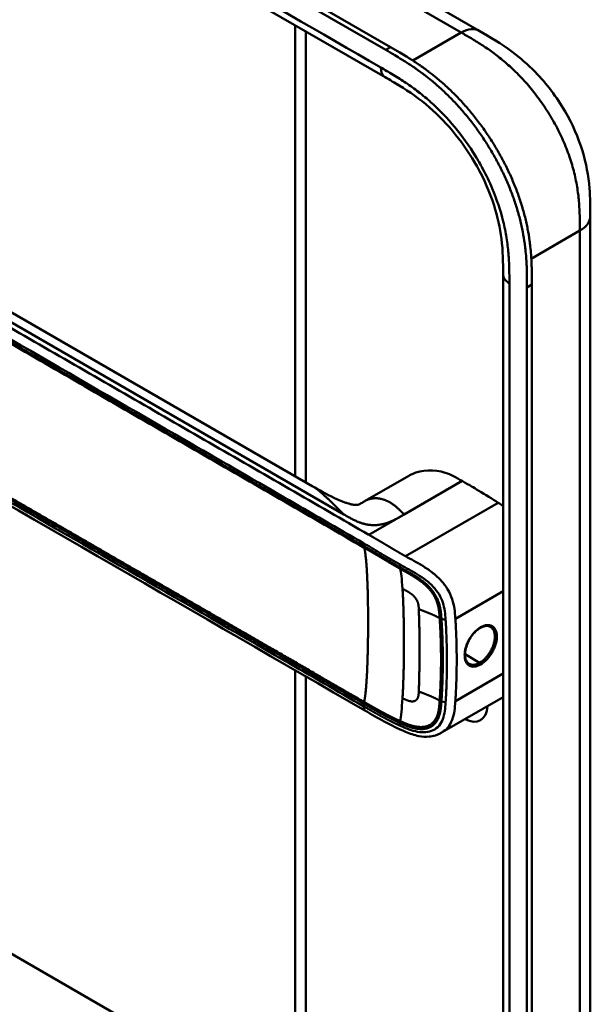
# Model space of a CAD drawing. Header units: millimetres. Extents: x 20 to 833, y 20 to 574.
# Tile 3 of 14: x 216 to 248, y 92 to 147. Entities that reach past the tile are written whole.
import ezdxf

# ---------------------------------------------------------------- set-up
doc = ezdxf.new("R2010")
doc.units = ezdxf.units.MM
doc.header["$LTSCALE"] = 2
doc.layers.add('Sichtbare Kanten(DIN)', color=7, linetype='Continuous', lineweight=50)
doc.layers.add('Sichtbare tangentiale Kanten(DIN)', color=7, linetype='Continuous', lineweight=50)

msp = doc.modelspace()

# ---------------------------------------------------------------- linework, layer by layer
at = {"layer": 'Sichtbare Kanten(DIN)'}
for p, q in [((236.156, 145.721), (191.33, 171.601)), ((191.605, 171.759), (236.43, 145.879)), ((236.122, 144.191), (195.131, 167.857)), ((231.473, 152.53), (241.402, 146.797)), ((231.076, 121.791), (231.076, 147.104)), ((236.122, 144.191), (236.122, 144.191)), ((232.029, 121.241), (200.261, 139.582)), ((247.642, 136.395), (247.642, 136.395)), ((242.745, 133.129), (242.745, 133.129)), ((242.745, 71.261), (242.745, 133.129)), ((244.086, 69.873), (244.086, 132.394)), ((244.361, 132.552), (244.361, 70.031)), ((237.456, 121.822), (234.998, 120.403)), ((231.076, 120.89), (231.076, 120.89)), ((231.076, 120.094), (231.076, 120.094)), ((234.655, 118.824), (234.655, 118.824)), ((234.569, 118.078), (234.569, 118.078)), ((234.781, 117.955), (234.781, 117.955)), ((239.229, 115.966), (239.229, 115.966)), ((237.702, 115.084), (237.703, 115.085)), ((239.247, 114.176), (239.247, 114.176)), ((231.076, 111.241), (231.076, 111.242)), ((231.076, 111.092), (231.076, 111.092)), ((231.076, 79.076), (231.076, 110.894)), ((239.347, 110.545), (239.347, 110.545)), ((239.58, 110.469), (239.58, 110.469)), ((242.745, 109.393), (239.324, 107.419)), ((234.987, 108.636), (234.987, 108.636)), ((239.324, 107.419), (239.324, 107.419))]:
    msp.add_line(p, q, dxfattribs=at)
for centre, major_axis, start_param, end_param in [((238.741, 115.683), (-2.8, 4.85), 0.009893, 0.010537), ((238.684, 115.651), (-2.76, 4.78), 6.246868, 6.247662), ((238.684, 115.651), (-2.34, 4.053), 6.056192, 6.056239), ((238.712, 115.667), (-2.32, 4.018), 6.063042, 6.063091), ((238.797, 115.716), (-2.3, 3.984), 6.09801, 6.098059), ((238.627, 115.618), (-2.3, 3.984), 6.012295, 6.012343), ((238.571, 115.585), (-2.26, 3.914), 5.965961, 5.96598), ((238.74, 115.684), (2.799, -4.849), 3.755149, 3.755152), ((238.684, 115.651), (-2.76, 4.78), 0.596305, 0.596308), ((238.854, 115.749), (-2.26, 3.914), 0.608456, 0.608473), ((238.911, 115.781), (-1.91, 3.309), 0.599588, 0.599593), ((238.627, 115.618), (2.3, -3.984), 3.918137, 3.918157), ((238.684, 115.651), (2.34, -4.053), 3.935383, 3.935402), ((238.571, 115.585), (-2.26, 3.914), 0.758688, 0.758708), ((238.712, 115.667), (-2.32, 4.018), 0.802604, 0.802622), ((238.684, 115.651), (2.34, -4.053), 5.30555, 5.3057), ((238.854, 115.748), (-2.26, 3.914), 2.483048, 2.483052), ((238.684, 115.651), (-2.76, 4.78), 2.193163, 2.193278), ((238.684, 115.65), (-2.76, 4.78), 2.502702, 2.502706), ((238.741, 115.684), (2.8, -4.85), 5.62772, 5.627723), ((240.551, 109.707), (0.93, -1.611), 5.076761, 5.076776), ((240.551, 109.707), (0.93, -1.611), 5.538923, 7.027295)]:
    msp.add_ellipse(centre, major_axis=major_axis, ratio=0.57735, start_param=start_param, end_param=end_param, dxfattribs=at)
for points, knots in [([(241.402, 146.797), (242.002, 146.451), (242.639, 146.076), (243.7, 145.282), (244.137, 144.905), (245.179, 143.841), (245.762, 143.078), (246.636, 141.569), (246.967, 140.816), (247.411, 139.362), (247.538, 138.644), (247.64, 137.419), (247.642, 136.892), (247.642, 136.395)], [0, 0, 0, 0, 0.636767, 0.636767, 1.094754, 1.094754, 1.798559, 1.798559, 2.40297, 2.40297, 2.975021, 2.975021, 3.432636, 3.432636, 3.432636, 3.432636]), ([(244.086, 132.394), (244.086, 132.492), (244.086, 132.687), (244.085, 132.934), (244.081, 133.183), (244.076, 133.385), (244.067, 133.64), (244.056, 133.846), (244.035, 134.158), (244.006, 134.475), (243.946, 134.959), (243.874, 135.398), (243.759, 135.956), (243.646, 136.408), (243.478, 136.976), (243.324, 137.432), (243.106, 138.002), (242.912, 138.455), (242.648, 139.015), (242.419, 139.458), (242.114, 140.002), (241.854, 140.427), (241.513, 140.946), (241.227, 141.348), (240.855, 141.835), (240.547, 142.21), (240.15, 142.659), (239.825, 143.001), (239.41, 143.407), (239.073, 143.713), (238.689, 144.037), (238.431, 144.241), (238.172, 144.437), (238, 144.563), (237.784, 144.715), (237.611, 144.832), (237.395, 144.974), (237.223, 145.085), (236.965, 145.245), (236.622, 145.451), (236.325, 145.623), (236.156, 145.721)], [0.0000095, 0.0000095, 0.0000095, 0.0000095, 0.0208425, 0.0416756, 0.0520922, 0.0729253, 0.0833418, 0.1041749, 0.1145915, 0.1458411, 0.1666742, 0.2083404, 0.2291735, 0.2708396, 0.2916727, 0.3333389, 0.354172, 0.3958382, 0.4166713, 0.4583375, 0.4791706, 0.5208368, 0.5416698, 0.583336, 0.6041691, 0.6458353, 0.6666684, 0.7083346, 0.7291677, 0.7708339, 0.7916669, 0.8229166, 0.8333331, 0.8541662, 0.8645828, 0.8854159, 0.8958324, 0.9166655, 0.927082, 0.9583317, 0.9999979, 0.9999979, 0.9999979, 0.9999979]), ([(236.43, 145.879), (236.599, 145.781), (236.896, 145.609), (237.239, 145.404), (237.497, 145.243), (237.67, 145.133), (237.885, 144.99), (238.058, 144.873), (238.274, 144.721), (238.447, 144.595), (238.705, 144.4), (238.963, 144.195), (239.347, 143.872), (239.684, 143.566), (240.099, 143.16), (240.425, 142.817), (240.821, 142.369), (241.129, 141.994), (241.501, 141.507), (241.787, 141.104), (242.129, 140.586), (242.388, 140.16), (242.694, 139.617), (242.922, 139.174), (243.187, 138.613), (243.38, 138.16), (243.598, 137.591), (243.753, 137.134), (243.92, 136.566), (244.033, 136.114), (244.148, 135.557), (244.22, 135.118), (244.28, 134.633), (244.309, 134.316), (244.33, 134.004), (244.341, 133.798), (244.351, 133.543), (244.355, 133.342), (244.359, 133.092), (244.361, 132.846), (244.361, 132.65), (244.361, 132.552)], [-0.9999979, -0.9999979, -0.9999979, -0.9999979, -0.9583317, -0.927082, -0.9166655, -0.8958324, -0.8854159, -0.8645828, -0.8541662, -0.8333331, -0.8229166, -0.7916669, -0.7708339, -0.7291677, -0.7083346, -0.6666684, -0.6458353, -0.6041691, -0.583336, -0.5416698, -0.5208368, -0.4791706, -0.4583375, -0.4166713, -0.3958382, -0.354172, -0.3333389, -0.2916727, -0.2708396, -0.2291735, -0.2083404, -0.1666742, -0.1458411, -0.1145915, -0.1041749, -0.0833418, -0.0729253, -0.0520922, -0.0416756, -0.0208425, -0.0000095, -0.0000095, -0.0000095, -0.0000095]), ([(242.745, 133.129), (242.745, 133.791), (242.738, 134.438), (242.576, 135.725), (242.44, 136.36), (242.001, 137.729), (241.673, 138.48), (240.929, 139.813), (240.519, 140.419), (239.619, 141.537), (239.118, 142.054), (238.055, 142.977), (237.486, 143.373), (236.652, 143.884), (236.389, 144.037), (236.122, 144.191)], [0, 0, 0, 0, 0.609028, 0.609028, 1.140262, 1.140262, 1.745142, 1.745142, 2.28517, 2.28517, 2.850958, 2.850958, 3.470181, 3.470181, 3.753639, 3.753639, 3.753639, 3.753639]), ([(247.642, 136.395), (247.642, 125.508), (247.642, 114.622), (247.642, 93.999), (247.642, 84.263), (247.642, 74.527)], [0, 0, 0, 0, 10, 10, 18.94314, 18.94314, 18.94314, 18.94314]), ([(234.987, 108.636), (225.559, 114.08), (216.131, 119.523), (204.137, 126.448), (201.57, 127.929), (197.721, 130.152), (196.422, 130.89), (194.673, 132.128), (194.112, 132.575), (193.436, 133.331), (193.235, 133.611), (193.018, 134.069), (192.96, 134.233), (192.901, 134.495), (192.886, 134.586), (192.872, 134.729), (192.868, 134.778), (192.864, 134.856), (192.863, 134.883), (192.862, 134.925), (192.862, 134.94), (192.862, 134.964), (192.862, 134.973), (192.862, 134.987), (192.862, 134.992), (192.862, 135), (192.862, 135.003), (192.862, 135.007), (192.862, 135.009), (192.862, 135.012), (192.862, 135.013), (192.862, 135.015)], [0.000012, 0.000012, 0.000012, 0.000012, 10, 10, 12.721815, 12.721815, 14.083382, 14.083382, 14.788117, 14.788117, 15.165559, 15.165559, 15.364309, 15.364309, 15.466235, 15.466235, 15.51796, 15.51796, 15.544267, 15.544267, 15.557804, 15.557804, 15.564928, 15.564928, 15.568801, 15.568801, 15.570957, 15.570957, 15.572137, 15.572137, 15.573377, 15.573377, 15.573377, 15.573377]), ([(240.448, 121.525), (240.105, 121.723), (239.81, 121.884), (239.501, 121.986), (238.86, 122.199), (238.177, 122.162), (237.634, 121.914), (237.573, 121.886), (237.514, 121.855), (237.456, 121.821)], [-2.989299, -2.989299, -2.989299, -2.989299, -2.535557, -2.535557, -2.535557, -1.593411, -1.593411, -1.593411, -1.487163, -1.487163, -1.487163, -1.487163]), ([(232.03, 121.24), (232.417, 121.017), (232.819, 120.78), (233.443, 120.486), (233.626, 120.407), (233.878, 120.315), (233.936, 120.295), (234.047, 120.261), (234.101, 120.245), (234.176, 120.225), (234.2, 120.219), (234.246, 120.209), (234.267, 120.205), (234.325, 120.194), (234.356, 120.189), (234.428, 120.18), (234.454, 120.179), (234.497, 120.179), (234.512, 120.181), (234.566, 120.187), (234.597, 120.19), (234.751, 120.264), (234.802, 120.291), (234.875, 120.332)], [0, 0, 0, 0, 0.412798, 0.412798, 0.571706, 0.571706, 0.617207, 0.617207, 0.658837, 0.658837, 0.679527, 0.679527, 0.700225, 0.700225, 0.742052, 0.742052, 0.82549, 0.82549, 0.921407, 0.921407, 1.209516, 1.209516, 1.309538, 1.309538, 1.309538, 1.309538]), ([(242.465, 120.306), (242.136, 120.514), (241.743, 120.759), (241.024, 121.192), (240.946, 121.237), (240.448, 121.525)], [-1.067267, -1.067267, -1.067267, -1.067267, -0.527761, -0.527761, 0, 0, 0, 0]), ([(242.031, 113.34), (241.966, 113.378), (241.886, 113.396), (241.712, 113.384), (241.617, 113.356), (241.503, 113.299), (241.485, 113.289), (241.467, 113.279)], [0, 0, 0, 0, 0.1124138, 0.1124138, 0.2176118, 0.2176118, 0.2371353, 0.2371353, 0.2371353, 0.2371353]), ([(241.467, 113.279), (241.382, 113.23), (241.294, 113.163), (241.128, 113.006), (241.046, 112.911), (240.902, 112.707), (240.836, 112.595), (240.729, 112.366), (240.686, 112.246), (240.627, 112.016), (240.611, 111.902), (240.608, 111.697), (240.619, 111.603), (240.666, 111.446), (240.701, 111.381), (240.77, 111.304), (240.799, 111.28), (240.831, 111.262)], [0, 0, 0, 0, 0.0929743, 0.0929743, 0.1876662, 0.1876662, 0.2826213, 0.2826213, 0.3785871, 0.3785871, 0.4744447, 0.4744447, 0.5687909, 0.5687909, 0.662474, 0.662474, 0.7185746, 0.7185746, 0.7185746, 0.7185746]), ([(239.324, 107.419), (239.319, 107.416), (239.314, 107.413), (239.303, 107.407), (239.296, 107.403), (239.28, 107.394), (239.271, 107.388), (239.245, 107.374), (239.229, 107.366), (239.183, 107.342), (239.154, 107.328), (239.065, 107.287), (239.006, 107.265), (238.827, 107.207), (238.707, 107.184), (238.396, 107.156), (238.204, 107.17), (237.757, 107.254), (237.505, 107.343), (236.847, 107.62), (236.456, 107.82), (235.706, 108.222), (235.347, 108.428), (234.987, 108.636)], [0, 0, 0, 0, 0.004984, 0.004984, 0.010551, 0.010551, 0.018857, 0.018857, 0.032649, 0.032649, 0.058506, 0.058506, 0.111776, 0.111776, 0.219064, 0.219064, 0.389016, 0.389016, 0.623188, 0.623188, 1.027902, 1.027902, 1.409262, 1.409262, 1.409262, 1.409262])]:
    msp.add_open_spline(points, degree=3, knots=knots, dxfattribs=at)
for points, degree in [([(232.029, 121.241), (232.029, 121.24), (232.03, 121.24), (232.03, 121.24), (232.03, 121.24), (232.03, 121.24), (232.03, 121.24), (232.03, 121.24)], 7), ([(235.007, 120.408), (234.98, 120.392), (234.954, 120.377), (234.927, 120.362), (234.901, 120.347), (234.875, 120.332)], 5), ([(234.998, 120.403), (235.001, 120.404), (235.004, 120.406), (235.007, 120.408)], 3), ([(242.465, 120.306), (242.557, 120.248), (242.651, 120.188), (242.745, 120.126)], 3), ([(242.031, 113.34), (242.031, 113.34), (242.031, 113.34), (242.031, 113.34)], 3), ([(238.046, 112.931), (238.047, 112.931), (238.047, 112.931), (238.047, 112.931)], 3), ([(238.048, 111.263), (238.048, 111.263), (238.048, 111.262), (238.048, 111.262)], 3)]:
    msp.add_open_spline(points, degree=degree, dxfattribs=at)
at = {"layer": 'Sichtbare tangentiale Kanten(DIN)'}
for p, q in [((240.399, 146.7), (230.473, 152.431)), ((231.662, 146.766), (231.662, 121.452)), ((237.676, 145.128), (240.399, 146.7)), ((240.402, 146.698), (240.399, 146.7)), ((241.489, 146.046), (241.489, 146.046)), ((236.156, 145.721), (236.43, 145.879)), ((243.606, 144.338), (243.606, 144.338)), ((199.62, 139.382), (233.802, 119.646)), ((247.03, 136.855), (247.03, 136.855)), ((247.056, 135.578), (244.33, 134.004)), ((244.086, 132.394), (244.361, 132.552)), ((237.194, 119.646), (240.448, 121.525)), ((231.662, 120.552), (231.662, 120.552)), ((242.465, 120.306), (237.262, 117.303)), ((231.662, 119.756), (231.662, 119.756)), ((235.213, 118.502), (237.149, 119.62)), ((237.149, 119.62), (237.194, 119.646)), ((234.723, 117.989), (234.723, 117.989)), ((234.933, 117.868), (234.933, 118.017)), ((236.949, 116.686), (236.959, 116.83)), ((242.745, 115.342), (240.064, 113.795)), ((239.283, 113.777), (239.516, 113.726)), ((239.343, 112.527), (239.343, 112.527)), ((239.579, 112.391), (239.579, 112.391)), ((240.135, 112.07), (240.135, 112.07)), ((241.427, 111.323), (240.609, 111.796)), ((231.662, 110.903), (231.662, 110.903)), ((231.662, 110.754), (231.662, 110.754)), ((231.662, 110.556), (231.662, 78.259)), ((242.745, 110.718), (240.064, 109.17)), ((234.933, 108.866), (234.933, 109.015)), ((239.283, 109.153), (239.516, 109.102)), ((236.949, 107.941), (236.959, 107.786)), ((206.756, 99.824), (231.076, 85.783))]:
    msp.add_line(p, q, dxfattribs=at)
for centre, major_axis, ratio, start_param, end_param in [((236.671, 108.771), (0.206, 7.959), 0.058822, 5.715032, 6.102647), ((236.67, 115.561), (0.174, -7.758), 0.062155, 0.250345, 0.637485)]:
    msp.add_ellipse(centre, major_axis=major_axis, ratio=ratio, start_param=start_param, end_param=end_param, dxfattribs=at)
for points, degree in [([(235.873, 144.741), (222.21, 152.629), (208.546, 160.518), (194.883, 168.406)], 3), ([(240.402, 146.698), (240.792, 146.924), (241.146, 146.945), (241.402, 146.797)], 3), ([(236.122, 144.191), (235.968, 144.28), (235.873, 144.47), (235.873, 144.741)], 3), ([(247.056, 135.578), (247.447, 135.804), (247.642, 136.099), (247.642, 136.395)], 3), ([(247.056, 73.71), (247.056, 104.644), (247.056, 135.578)], 2), ([(242.745, 133.129), (242.745, 132.952), (242.862, 132.774), (243.096, 132.639)], 3), ([(243.096, 70.771), (243.096, 91.394), (243.096, 112.016), (243.096, 132.639)], 3), ([(232.03, 121.24), (232.166, 121.162), (232.324, 121.052), (232.512, 120.9), (232.739, 120.698), (233.016, 120.43), (233.362, 120.084), (233.802, 119.646)], 7), ([(237.194, 119.646), (236.839, 120), (236.551, 120.288), (236.23, 120.487), (235.884, 120.594), (235.554, 120.615), (235.265, 120.553), (235.007, 120.408)], 7), ([(233.802, 119.646), (234.539, 119.221), (235.078, 118.909), (235.875, 118.902), (236.422, 119.2), (237.149, 119.62)], 5), ([(234.946, 109.119), (235.12, 109.921), (235.208, 112.218), (235.208, 114.98), (235.12, 117.176), (234.946, 117.778)], 5), ([(238.01, 114.334), (238, 114.546), (237.995, 114.728), (237.902, 114.923), (237.753, 115.096), (237.548, 115.251), (237.337, 115.35), (237.097, 115.473)], 7), ([(237.097, 109.333), (237.161, 110.374), (237.193, 111.733), (237.193, 113.184), (237.161, 114.506), (237.097, 115.473)], 5), ([(239.183, 113.816), (238.978, 113.943), (238.746, 114.049), (238.5, 114.143), (238.251, 114.235), (238.01, 114.334)], 5), ([(238.01, 114.334), (238.047, 113.431), (238.06, 112.513), (238.059, 111.588), (238.047, 110.655), (238.01, 109.709)], 5), ([(241.484, 113.317), (241.484, 113.298), (241.478, 113.285), (241.467, 113.279)], 3), ([(241.427, 111.323), (241.459, 111.305), (241.484, 111.261), (241.484, 111.224)], 3), ([(238.01, 109.709), (238, 109.487), (237.995, 109.293), (237.902, 109.154), (237.754, 109.086), (237.547, 109.108), (237.337, 109.211), (237.097, 109.333)], 7), ([(239.183, 109.192), (238.978, 109.318), (238.746, 109.424), (238.5, 109.519), (238.251, 109.611), (238.01, 109.709)], 5), ([(234.987, 108.636), (234.959, 108.652), (234.941, 108.686), (234.933, 108.737), (234.933, 108.8), (234.933, 108.866)], 5)]:
    msp.add_open_spline(points, degree=degree, dxfattribs=at)
for points, degree, knots in [([(247.056, 135.578), (247.056, 135.783), (247.056, 135.995), (247.053, 136.209), (247.049, 136.447), (247.041, 136.688), (247.025, 136.93), (247.008, 137.194), (246.982, 137.459), (246.945, 137.729), (246.907, 138.01), (246.857, 138.296), (246.79, 138.592), (246.724, 138.889), (246.642, 139.194), (246.544, 139.5), (246.447, 139.808), (246.333, 140.117), (246.204, 140.426), (246.076, 140.734), (245.933, 141.04), (245.776, 141.342), (245.62, 141.642), (245.45, 141.939), (245.27, 142.225), (245.09, 142.512), (244.901, 142.789), (244.703, 143.055), (244.507, 143.319), (244.302, 143.573), (244.089, 143.817), (243.881, 144.055), (243.666, 144.283), (243.444, 144.499), (243.231, 144.708), (243.012, 144.906), (242.79, 145.092), (242.579, 145.27), (242.365, 145.437), (242.149, 145.595), (241.944, 145.744), (241.738, 145.885), (241.531, 146.019), (241.336, 146.145), (241.14, 146.265), (240.946, 146.381), (240.762, 146.49), (240.58, 146.595), (240.402, 146.698)], 3, [0, 0, 0, 0, 0.200333, 0.200333, 0.200333, 0.423418, 0.423418, 0.423418, 0.666166, 0.666166, 0.666166, 0.918702, 0.918702, 0.918702, 1.172126, 1.172126, 1.172126, 1.426817, 1.426817, 1.426817, 1.680705, 1.680705, 1.680705, 1.931989, 1.931989, 1.931989, 2.183319, 2.183319, 2.183319, 2.432871, 2.432871, 2.432871, 2.676761, 2.676761, 2.676761, 2.911928, 2.911928, 2.911928, 3.136372, 3.136372, 3.136372, 3.349104, 3.349104, 3.349104, 3.549929, 3.549929, 3.549929, 3.740151, 3.740151, 3.740151, 3.740151]), ([(241.594, 139.07), (241.469, 139.302), (241.338, 139.531), (241.202, 139.753), (240.85, 140.33), (240.45, 140.888), (240.03, 141.394), (239.613, 141.896), (239.162, 142.364), (238.7, 142.778), (238.698, 142.779), (238.696, 142.781), (238.694, 142.782), (238.465, 142.988), (238.233, 143.18), (237.999, 143.361), (237.997, 143.363), (237.994, 143.365), (237.992, 143.367), (237.759, 143.547), (237.525, 143.715), (237.293, 143.872), (237.289, 143.874), (237.285, 143.877), (237.28, 143.88), (237.052, 144.034), (236.827, 144.177), (236.581, 144.325), (236.577, 144.327), (236.573, 144.33), (236.569, 144.332), (236.329, 144.477), (236.101, 144.609), (235.873, 144.741)], 3, [62.33301, 62.33301, 62.33301, 62.33301, 62.530517, 62.530517, 62.530517, 63.043494, 63.043494, 63.043494, 63.552237, 63.552237, 63.552237, 63.554207, 63.554207, 63.554207, 63.806635, 63.806635, 63.806635, 63.809067, 63.809067, 63.809067, 64.060403, 64.060403, 64.060403, 64.06491, 64.06491, 64.06491, 64.312256, 64.312256, 64.312256, 64.316327, 64.316327, 64.316327, 64.558412, 64.558412, 64.558412, 64.558412]), ([(235.213, 118.502), (235.212, 118.503), (235.208, 118.505), (233.725, 119.361), (232.226, 120.226), (229.232, 121.955), (227.736, 122.819), (224.747, 124.544), (223.254, 125.407), (220.265, 127.132), (218.77, 127.996), (215.778, 129.723), (214.282, 130.586), (211.292, 132.313), (209.798, 133.176), (207.557, 134.469), (206.811, 134.9), (205.316, 135.763), (204.569, 136.194), (203.073, 137.058), (202.324, 137.49), (200.828, 138.354), (200.08, 138.786), (199.334, 139.217)], 3, [0, 0, 0, 0, 0.003774, 0.003774, 1.589417, 1.589417, 3.175061, 3.175061, 4.760704, 4.760704, 6.346347, 6.346347, 7.93199, 7.93199, 9.517633, 9.517633, 10.310454, 10.310454, 11.103276, 11.103276, 11.896097, 11.896097, 12.687417, 12.687417, 12.687417, 12.687417]), ([(243.09, 133.446), (243.082, 133.746), (243.069, 134.017), (243.045, 134.295), (243.045, 134.299), (243.044, 134.304), (243.044, 134.309), (243.02, 134.591), (242.985, 134.883), (242.938, 135.178), (242.937, 135.181), (242.937, 135.183), (242.936, 135.186), (242.888, 135.482), (242.827, 135.785), (242.752, 136.089), (242.752, 136.09), (242.752, 136.092), (242.751, 136.093), (242.601, 136.705), (242.39, 137.337), (242.132, 137.946), (241.974, 138.321), (241.793, 138.699), (241.594, 139.07)], 3, [60.744241, 60.744241, 60.744241, 60.744241, 60.992687, 60.992687, 60.992687, 60.996983, 60.996983, 60.996983, 61.249514, 61.249514, 61.249514, 61.251636, 61.251636, 61.251636, 61.505377, 61.505377, 61.505377, 61.506519, 61.506519, 61.506519, 62.017834, 62.017834, 62.017834, 62.33301, 62.33301, 62.33301, 62.33301]), ([(199.054, 138.732), (201.869, 137.106), (204.694, 135.476), (207.507, 133.851), (213.285, 130.515), (219.076, 127.172), (224.857, 123.834), (226.719, 122.759), (228.583, 121.683), (230.449, 120.606), (231.95, 119.739), (233.453, 118.872), (234.933, 118.017)], 3, [23.229983, 23.229983, 23.229983, 23.229983, 26.216835, 26.216835, 26.216835, 32.351591, 32.351591, 32.351591, 34.327983, 34.327983, 34.327983, 35.917386, 35.917386, 35.917386, 35.917386]), ([(234.935, 117.866), (234.933, 117.868), (234.043, 118.382), (232.251, 119.416), (229.549, 120.976), (225.963, 123.046), (221.48, 125.635), (216.992, 128.226), (212.508, 130.815), (208.473, 133.144), (204.884, 135.217), (202.193, 136.77), (200.399, 137.806), (199.502, 138.323), (199.054, 138.582)], 5, [20.643738, 20.643738, 20.643738, 20.643738, 20.643738, 20.643738, 20.647429, 22.23307, 23.81871, 25.404351, 26.989992, 28.575633, 30.161274, 31.746914, 32.539735, 33.332924, 33.332924, 33.332924, 33.332924, 33.332924, 33.332924]), ([(199.067, 138.493), (199.814, 138.061), (200.562, 137.63), (202.056, 136.767), (202.804, 136.335), (205.046, 135.041), (206.542, 134.177), (209.532, 132.451), (211.026, 131.588), (214.016, 129.862), (215.51, 128.999), (218.501, 127.272), (219.996, 126.409), (222.987, 124.683), (224.481, 123.82), (227.469, 122.094), (228.964, 121.231), (231.96, 119.501), (233.464, 118.634), (234.946, 117.778)], 3, [3.014705, 3.014705, 3.014705, 3.014705, 3.807868, 3.807868, 4.600688, 4.600688, 6.186329, 6.186329, 7.77197, 7.77197, 9.357611, 9.357611, 10.943251, 10.943251, 12.528892, 12.528892, 14.114533, 14.114533, 15.703149, 15.703149, 15.703149, 15.703149]), ([(243.096, 132.639), (243.096, 132.678), (243.096, 132.717), (243.096, 132.789), (243.096, 132.821), (243.096, 132.887), (243.096, 132.919), (243.095, 133.116), (243.094, 133.28), (243.09, 133.446)], 3, [60.4984537, 60.4984537, 60.4984537, 60.4984537, 60.5342773, 60.5342773, 60.5642722, 60.5642722, 60.5942671, 60.5942671, 60.7442414, 60.7442414, 60.7442414, 60.7442414]), ([(199.054, 129.73), (199.054, 129.73), (199.503, 129.471), (200.4, 128.953), (202.193, 127.917), (204.884, 126.364), (208.473, 124.292), (212.508, 121.962), (216.992, 119.373), (221.48, 116.782), (225.965, 114.193), (229.55, 112.123), (232.252, 110.563), (234.044, 109.528), (234.933, 109.015)], 5, [0, 0, 0, 0, 0, 0, 0.000115, 0.792936, 1.585758, 3.171401, 4.757044, 6.342687, 7.92833, 9.513973, 11.099617, 12.688168, 12.688168, 12.688168, 12.688168, 12.688168, 12.688168]), ([(234.933, 108.866), (233.435, 109.73), (231.943, 110.592), (230.449, 111.455), (224.976, 114.614), (219.503, 117.774), (214.026, 120.936), (210.348, 123.06), (206.681, 125.177), (203.001, 127.302), (201.686, 128.061), (200.367, 128.822), (199.054, 129.581)], 3, [0, 0, 0, 0, 1.585642, 1.585642, 1.585642, 7.391542, 7.391542, 7.391542, 11.290432, 11.290432, 11.290432, 12.683632, 12.683632, 12.683632, 12.683632]), ([(234.948, 109.118), (234.946, 109.119), (234.056, 109.633), (232.264, 110.668), (229.562, 112.227), (225.976, 114.298), (221.493, 116.886), (217.005, 119.477), (212.521, 122.066), (208.486, 124.396), (204.896, 126.468), (202.205, 128.022), (200.412, 129.057), (199.515, 129.575), (199.067, 129.834)], 5, [20.643505, 20.643505, 20.643505, 20.643505, 20.643505, 20.643505, 20.647304, 22.232947, 23.81859, 25.404233, 26.989877, 28.57552, 30.161163, 31.746806, 32.539627, 33.332646, 33.332646, 33.332646, 33.332646, 33.332646, 33.332646]), ([(237.262, 117.303), (237.262, 117.303), (237.257, 117.306), (237.199, 117.338), (237.089, 117.399), (236.925, 117.494), (236.705, 117.622), (236.473, 117.761), (236.27, 117.882), (236.096, 117.986), (235.948, 118.073), (235.824, 118.147), (235.7, 118.219), (235.554, 118.305), (235.432, 118.375), (235.335, 118.431), (235.263, 118.473), (235.215, 118.501)], 5, [0, 0, 0, 0, 0, 0, 0.0000229, 0.0096916, 0.0982564, 0.1868211, 0.2753859, 0.3639507, 0.4082331, 0.4525155, 0.4967979, 0.5410803, 0.5853627, 0.6296451, 0.7144354, 0.7144354, 0.7144354, 0.7144354, 0.7144354, 0.7144354]), ([(234.935, 118.016), (235.014, 117.97), (235.093, 117.924), (235.172, 117.879), (235.213, 117.855), (235.254, 117.831), (235.295, 117.807), (235.336, 117.783), (235.377, 117.76), (235.418, 117.736), (235.459, 117.712), (235.5, 117.687), (235.541, 117.663), (235.582, 117.639), (235.623, 117.615), (235.664, 117.591), (235.705, 117.566), (235.746, 117.542), (235.787, 117.517), (235.828, 117.493), (235.87, 117.468), (235.911, 117.444), (235.994, 117.394), (236.078, 117.344), (236.164, 117.293), (236.249, 117.242), (236.336, 117.191), (236.424, 117.139), (236.512, 117.087), (236.602, 117.034), (236.692, 116.982), (236.782, 116.931), (236.871, 116.88), (236.959, 116.83)], 3, [35.9173864, 35.9173864, 35.9173864, 35.9173864, 36.0021913, 36.0021913, 36.0021913, 36.0464737, 36.0464737, 36.0464737, 36.0907561, 36.0907561, 36.0907561, 36.1350385, 36.1350385, 36.1350385, 36.1793209, 36.1793209, 36.1793209, 36.2236033, 36.2236033, 36.2236033, 36.2678857, 36.2678857, 36.2678857, 36.3564505, 36.3564505, 36.3564505, 36.4450153, 36.4450153, 36.4450153, 36.5335801, 36.5335801, 36.5335801, 36.6222122, 36.6222122, 36.6222122, 36.6222122]), ([(236.949, 116.686), (236.949, 116.686), (236.895, 116.716), (236.788, 116.776), (236.629, 116.868), (236.417, 116.993), (236.159, 117.146), (235.907, 117.297), (235.66, 117.443), (235.417, 117.588), (235.224, 117.699), (235.079, 117.783), (234.984, 117.838), (234.937, 117.865)], 5, [19.9459827, 19.9459827, 19.9459827, 19.9459827, 19.9459827, 19.9459827, 19.9460686, 20.0337387, 20.1214087, 20.2090787, 20.2967487, 20.3844187, 20.4720888, 20.5597588, 20.6429705, 20.6429705, 20.6429705, 20.6429705, 20.6429705, 20.6429705]), ([(234.945, 117.778), (234.993, 117.751), (235.089, 117.695), (235.235, 117.611), (235.429, 117.499), (235.671, 117.355), (235.918, 117.209), (236.169, 117.058), (236.427, 116.905), (236.638, 116.781), (236.797, 116.689), (236.904, 116.629), (236.958, 116.599)], 5, [15.703149, 15.703149, 15.703149, 15.703149, 15.703149, 15.703149, 15.7878438, 15.8755138, 15.9631839, 16.0508539, 16.1385239, 16.2261939, 16.3138639, 16.4021379, 16.4021379, 16.4021379, 16.4021379, 16.4021379, 16.4021379]), ([(240.064, 113.795), (240.063, 113.802), (240.063, 113.81), (240.062, 113.818), (240.051, 113.99), (240.038, 114.163), (240.012, 114.341), (239.987, 114.519), (239.948, 114.7), (239.887, 114.886), (239.825, 115.071), (239.74, 115.261), (239.628, 115.445), (239.516, 115.629), (239.379, 115.806), (239.227, 115.968), (239.075, 116.13), (238.909, 116.275), (238.74, 116.406), (238.57, 116.537), (238.398, 116.652), (238.229, 116.757), (238.06, 116.861), (237.895, 116.955), (237.734, 117.043), (237.574, 117.132), (237.418, 117.216), (237.262, 117.303)], 3, [0, 0, 0, 0, 0.007362, 0.007362, 0.007362, 0.167688, 0.167688, 0.167688, 0.328015, 0.328015, 0.328015, 0.488341, 0.488341, 0.488341, 0.648667, 0.648667, 0.648667, 0.808994, 0.808994, 0.808994, 0.96932, 0.96932, 0.96932, 1.129647, 1.129647, 1.129647, 1.28995, 1.28995, 1.28995, 1.28995]), ([(239.283, 113.777), (239.283, 113.778), (239.277, 113.865), (239.265, 114.038), (239.24, 114.302), (239.17, 114.659), (238.973, 115.125), (238.639, 115.566), (238.22, 115.934), (237.776, 116.226), (237.439, 116.416), (237.193, 116.55), (237.03, 116.641), (236.949, 116.686)], 5, [18.881507, 18.881507, 18.881507, 18.881507, 18.881507, 18.881507, 18.882697, 19.015618, 19.14854, 19.281461, 19.414383, 19.547304, 19.680226, 19.813147, 19.945983, 19.945983, 19.945983, 19.945983, 19.945983, 19.945983]), ([(236.959, 116.83), (236.969, 116.825), (236.978, 116.82), (236.988, 116.814), (237.147, 116.726), (237.304, 116.641), (237.462, 116.554), (237.619, 116.467), (237.778, 116.377), (237.936, 116.279), (238.095, 116.181), (238.252, 116.076), (238.401, 115.961), (238.55, 115.846), (238.691, 115.722), (238.817, 115.588), (238.944, 115.454), (239.055, 115.311), (239.146, 115.162), (239.237, 115.012), (239.307, 114.857), (239.359, 114.7), (239.411, 114.542), (239.445, 114.383), (239.468, 114.222), (239.492, 114.06), (239.505, 113.895), (239.516, 113.726)], 3, [36.622212, 36.622212, 36.622212, 36.622212, 36.631814, 36.631814, 36.631814, 36.79214, 36.79214, 36.79214, 36.952466, 36.952466, 36.952466, 37.112793, 37.112793, 37.112793, 37.273119, 37.273119, 37.273119, 37.433446, 37.433446, 37.433446, 37.593772, 37.593772, 37.593772, 37.754099, 37.754099, 37.754099, 37.914067, 37.914067, 37.914067, 37.914067]), ([(236.958, 116.599), (237.039, 116.553), (237.2, 116.464), (237.443, 116.332), (237.771, 116.146), (238.194, 115.866), (238.581, 115.52), (238.888, 115.112), (239.074, 114.674), (239.141, 114.33), (239.165, 114.073), (239.178, 113.902), (239.183, 113.816)], 5, [0, 0, 0, 0, 0, 0, 0.132315, 0.265237, 0.398158, 0.53108, 0.664001, 0.796923, 0.929844, 1.062736, 1.062736, 1.062736, 1.062736, 1.062736, 1.062736]), ([(239.183, 113.816), (239.183, 113.816), (239.184, 113.815), (239.191, 113.7), (239.205, 113.471), (239.225, 113.123), (239.242, 112.663), (239.258, 112.086), (239.262, 111.51), (239.258, 110.932), (239.242, 110.353), (239.225, 109.89), (239.205, 109.54), (239.191, 109.308), (239.183, 109.192)], 5, [17.464876, 17.464876, 17.464876, 17.464876, 17.464876, 17.464876, 17.464906, 17.466133, 17.643037, 17.819941, 17.996845, 18.173749, 18.350653, 18.527557, 18.704461, 18.882622, 18.882622, 18.882622, 18.882622, 18.882622, 18.882622]), ([(239.283, 109.153), (239.283, 109.153), (239.291, 109.269), (239.304, 109.5), (239.324, 109.85), (239.342, 110.313), (239.357, 110.893), (239.361, 111.471), (239.357, 112.048), (239.342, 112.627), (239.324, 113.086), (239.304, 113.434), (239.291, 113.663), (239.283, 113.777)], 5, [0.000001, 0.000001, 0.000001, 0.000001, 0.000001, 0.000001, 0.000038, 0.176942, 0.353846, 0.53075, 0.707654, 0.884558, 1.061462, 1.238366, 1.415305, 1.415305, 1.415305, 1.415305, 1.415305, 1.415305]), ([(239.516, 113.726), (239.516, 113.718), (239.517, 113.71), (239.517, 113.701), (239.523, 113.608), (239.529, 113.514), (239.535, 113.419), (239.54, 113.325), (239.545, 113.23), (239.55, 113.135), (239.56, 112.945), (239.567, 112.754), (239.574, 112.562), (239.603, 111.663), (239.598, 110.771), (239.558, 109.867), (239.556, 109.811), (239.553, 109.755), (239.55, 109.698), (239.545, 109.603), (239.54, 109.507), (239.535, 109.412), (239.529, 109.317), (239.523, 109.222), (239.517, 109.128), (239.517, 109.119), (239.516, 109.111), (239.516, 109.102)], 3, [0, 0, 0, 0, 0.008036, 0.008036, 0.008036, 0.096166, 0.096166, 0.096166, 0.184296, 0.184296, 0.184296, 0.360556, 0.360556, 0.360556, 1.190148, 1.190148, 1.190148, 1.241854, 1.241854, 1.241854, 1.329984, 1.329984, 1.329984, 1.418114, 1.418114, 1.418114, 1.426148, 1.426148, 1.426148, 1.426148]), ([(240.064, 109.17), (240.064, 109.177), (240.065, 109.186), (240.066, 109.194), (240.071, 109.282), (240.077, 109.37), (240.082, 109.458), (240.087, 109.554), (240.092, 109.651), (240.097, 109.748), (240.107, 109.942), (240.115, 110.136), (240.121, 110.33), (240.127, 110.524), (240.132, 110.718), (240.135, 110.911), (240.138, 111.104), (240.14, 111.296), (240.14, 111.488), (240.14, 111.68), (240.138, 111.872), (240.135, 112.064), (240.132, 112.257), (240.127, 112.45), (240.121, 112.643), (240.115, 112.836), (240.107, 113.029), (240.097, 113.222), (240.092, 113.318), (240.087, 113.414), (240.082, 113.509), (240.076, 113.605), (240.07, 113.7), (240.064, 113.795)], 3, [0, 0, 0, 0, 0.00741, 0.00741, 0.00741, 0.088467, 0.088467, 0.088467, 0.176597, 0.176597, 0.176597, 0.352857, 0.352857, 0.352857, 0.529117, 0.529117, 0.529117, 0.705376, 0.705376, 0.705376, 0.881636, 0.881636, 0.881636, 1.057896, 1.057896, 1.057896, 1.234156, 1.234156, 1.234156, 1.322285, 1.322285, 1.322285, 1.410732, 1.410732, 1.410732, 1.410732]), ([(241.484, 111.224), (241.366, 111.156), (241.188, 111.094), (240.98, 111.102), (240.843, 111.152), (240.731, 111.246), (240.648, 111.378), (240.597, 111.545), (240.58, 111.741), (240.597, 111.956), (240.648, 112.184), (240.731, 112.416), (240.843, 112.641), (240.98, 112.852), (241.188, 113.104), (241.366, 113.248), (241.484, 113.317)], 3, [0, 0, 0, 0, 0.1229603, 0.1844403, 0.2459204, 0.3074004, 0.3688805, 0.4303605, 0.4918406, 0.5533206, 0.6148007, 0.6762807, 0.7377608, 0.7992408, 0.8607209, 0.983681, 0.983681, 0.983681, 0.983681]), ([(241.427, 111.323), (241.538, 111.387), (241.65, 111.477), (241.753, 111.585), (241.768, 111.6), (241.782, 111.615), (241.796, 111.631), (241.832, 111.672), (241.867, 111.715), (241.901, 111.76), (241.948, 111.822), (241.991, 111.887), (242.031, 111.955), (242.053, 111.993), (242.074, 112.031), (242.094, 112.071), (242.109, 112.101), (242.124, 112.132), (242.138, 112.163), (242.169, 112.234), (242.196, 112.306), (242.217, 112.377), (242.236, 112.439), (242.251, 112.5), (242.261, 112.56), (242.263, 112.57), (242.265, 112.579), (242.266, 112.589), (242.277, 112.658), (242.283, 112.725), (242.283, 112.789), (242.283, 112.853), (242.277, 112.914), (242.266, 112.971), (242.264, 112.98), (242.262, 112.99), (242.26, 112.999), (242.25, 113.045), (242.235, 113.088), (242.217, 113.127), (242.196, 113.175), (242.169, 113.216), (242.138, 113.252), (242.123, 113.269), (242.108, 113.284), (242.092, 113.298), (242.073, 113.314), (242.053, 113.328), (242.031, 113.34)], 3, [0, 0, 0, 0, 0.1229603, 0.1229603, 0.1229603, 0.1399024, 0.1399024, 0.1399024, 0.1844404, 0.1844404, 0.1844404, 0.2459204, 0.2459204, 0.2459204, 0.2803959, 0.2803959, 0.2803959, 0.3074005, 0.3074005, 0.3074005, 0.3688806, 0.3688806, 0.3688806, 0.4219893, 0.4219893, 0.4219893, 0.4303607, 0.4303607, 0.4303607, 0.4918407, 0.4918407, 0.4918407, 0.5533208, 0.5533208, 0.5533208, 0.5635023, 0.5635023, 0.5635023, 0.6148009, 0.6148009, 0.6148009, 0.676281, 0.676281, 0.676281, 0.7044598, 0.7044598, 0.7044598, 0.7374964, 0.7374964, 0.7374964, 0.7374964]), ([(241.484, 113.317), (241.602, 113.385), (241.781, 113.447), (241.992, 113.437), (242.131, 113.385), (242.246, 113.29), (242.331, 113.156), (242.384, 112.988), (242.396, 112.858), (242.396, 112.789)], 3, [0, 0, 0, 0, 0.1229601, 0.1844402, 0.2459203, 0.3074004, 0.3688804, 0.4303605, 0.4918262, 0.4918262, 0.4918262, 0.4918262]), ([(242.396, 112.789), (242.396, 112.789), (242.396, 112.721), (242.384, 112.577), (242.331, 112.35), (242.246, 112.12), (242.131, 111.896), (241.992, 111.687), (241.781, 111.436), (241.602, 111.293), (241.484, 111.224)], 3, [0, 0, 0, 0, 0.0000144, 0.0614945, 0.1229746, 0.1844546, 0.2459347, 0.3074148, 0.3688949, 0.4918552, 0.4918552, 0.4918552, 0.4918552]), ([(240.831, 111.262), (240.831, 111.262), (240.831, 111.262), (240.831, 111.262), (240.87, 111.24), (240.912, 111.224), (240.958, 111.215), (240.992, 111.209), (241.027, 111.206), (241.064, 111.207), (241.077, 111.208), (241.09, 111.209), (241.103, 111.21), (241.205, 111.22), (241.317, 111.26), (241.427, 111.323)], 3, [0.7376021, 0.7376021, 0.7376021, 0.7376021, 0.7377606, 0.7377606, 0.7377606, 0.7992406, 0.7992406, 0.7992406, 0.8448718, 0.8448718, 0.8448718, 0.8607207, 0.8607207, 0.8607207, 0.983681, 0.983681, 0.983681, 0.983681]), ([(234.933, 109.015), (234.98, 108.988), (235.077, 108.932), (235.222, 108.848), (235.417, 108.736), (235.661, 108.6), (235.908, 108.463), (236.16, 108.329), (236.418, 108.195), (236.629, 108.091), (236.789, 108.015), (236.895, 107.966), (236.949, 107.941)], 5, [0, 0, 0, 0, 0, 0, 0.0848259, 0.1725609, 0.2602959, 0.3480309, 0.4357659, 0.5235009, 0.6112359, 0.698521, 0.698521, 0.698521, 0.698521, 0.698521, 0.698521]), ([(236.958, 108.047), (236.958, 108.047), (236.905, 108.072), (236.798, 108.121), (236.638, 108.197), (236.428, 108.301), (236.17, 108.435), (235.919, 108.568), (235.672, 108.706), (235.43, 108.84), (235.237, 108.951), (235.092, 109.035), (234.997, 109.09), (234.95, 109.117)], 5, [19.9453615, 19.9453615, 19.9453615, 19.9453615, 19.9453615, 19.9453615, 19.9454241, 20.0331591, 20.1208941, 20.2086291, 20.2963641, 20.3840991, 20.4718341, 20.5595692, 20.6426641, 20.6426641, 20.6426641, 20.6426641, 20.6426641, 20.6426641]), ([(236.949, 107.941), (236.949, 107.941), (237.03, 107.904), (237.194, 107.832), (237.441, 107.731), (237.778, 107.621), (238.221, 107.565), (238.64, 107.65), (238.973, 107.904), (239.171, 108.286), (239.24, 108.627), (239.265, 108.89), (239.277, 109.065), (239.283, 109.153)], 5, [0, 0, 0, 0, 0, 0, 0.000449, 0.133304, 0.266158, 0.399013, 0.531868, 0.664722, 0.797577, 0.930432, 1.064471, 1.064471, 1.064471, 1.064471, 1.064471, 1.064471]), ([(239.183, 109.192), (239.178, 109.105), (239.165, 108.932), (239.141, 108.675), (239.074, 108.348), (238.888, 107.992), (238.582, 107.76), (238.195, 107.68), (237.772, 107.733), (237.444, 107.84), (237.201, 107.939), (237.039, 108.011), (236.958, 108.047)], 5, [18.882622, 18.882622, 18.882622, 18.882622, 18.882622, 18.882622, 19.015441, 19.148296, 19.281151, 19.414005, 19.54686, 19.679715, 19.812569, 19.945357, 19.945357, 19.945357, 19.945357, 19.945357, 19.945357]), ([(239.516, 109.102), (239.505, 108.932), (239.492, 108.765), (239.468, 108.607), (239.445, 108.448), (239.411, 108.297), (239.359, 108.158), (239.307, 108.019), (239.237, 107.892), (239.146, 107.786), (239.055, 107.679), (238.944, 107.593), (238.817, 107.532), (238.691, 107.471), (238.55, 107.435), (238.401, 107.422), (238.251, 107.409), (238.094, 107.42), (237.936, 107.448), (237.778, 107.476), (237.62, 107.522), (237.462, 107.578), (237.304, 107.634), (237.147, 107.701), (236.988, 107.773), (236.978, 107.777), (236.969, 107.781), (236.96, 107.786)], 3, [0, 0, 0, 0, 0.159971, 0.159971, 0.159971, 0.320297, 0.320297, 0.320297, 0.480624, 0.480624, 0.480624, 0.64095, 0.64095, 0.64095, 0.801277, 0.801277, 0.801277, 0.961603, 0.961603, 0.961603, 1.121929, 1.121929, 1.121929, 1.282256, 1.282256, 1.282256, 1.291621, 1.291621, 1.291621, 1.291621]), ([(239.324, 107.419), (239.438, 107.485), (239.541, 107.569), (239.628, 107.67), (239.74, 107.798), (239.825, 107.952), (239.887, 108.115), (239.948, 108.278), (239.987, 108.45), (240.012, 108.624), (240.038, 108.798), (240.051, 108.973), (240.062, 109.146), (240.063, 109.154), (240.063, 109.162), (240.064, 109.17)], 3, [1.3944277, 1.3944277, 1.3944277, 1.3944277, 1.5198186, 1.5198186, 1.5198186, 1.680145, 1.680145, 1.680145, 1.8404714, 1.8404714, 1.8404714, 2.0007978, 2.0007978, 2.0007978, 2.0081391, 2.0081391, 2.0081391, 2.0081391]), ([(236.959, 107.786), (236.959, 107.786), (236.906, 107.81), (236.8, 107.859), (236.639, 107.936), (236.423, 108.043), (236.161, 108.179), (235.908, 108.314), (235.66, 108.451), (235.412, 108.59), (235.217, 108.702), (235.08, 108.781), (234.985, 108.836), (234.933, 108.866)], 5, [0.0000841, 0.0000841, 0.0000841, 0.0000841, 0.0000841, 0.0000841, 0.0003027, 0.0888675, 0.1774323, 0.2659971, 0.3545619, 0.4431267, 0.5316915, 0.6202563, 0.7088211, 0.7088211, 0.7088211, 0.7088211, 0.7088211, 0.7088211])]:
    msp.add_open_spline(points, degree=degree, knots=knots, dxfattribs=at)

doc.saveas('drawing.dxf')
